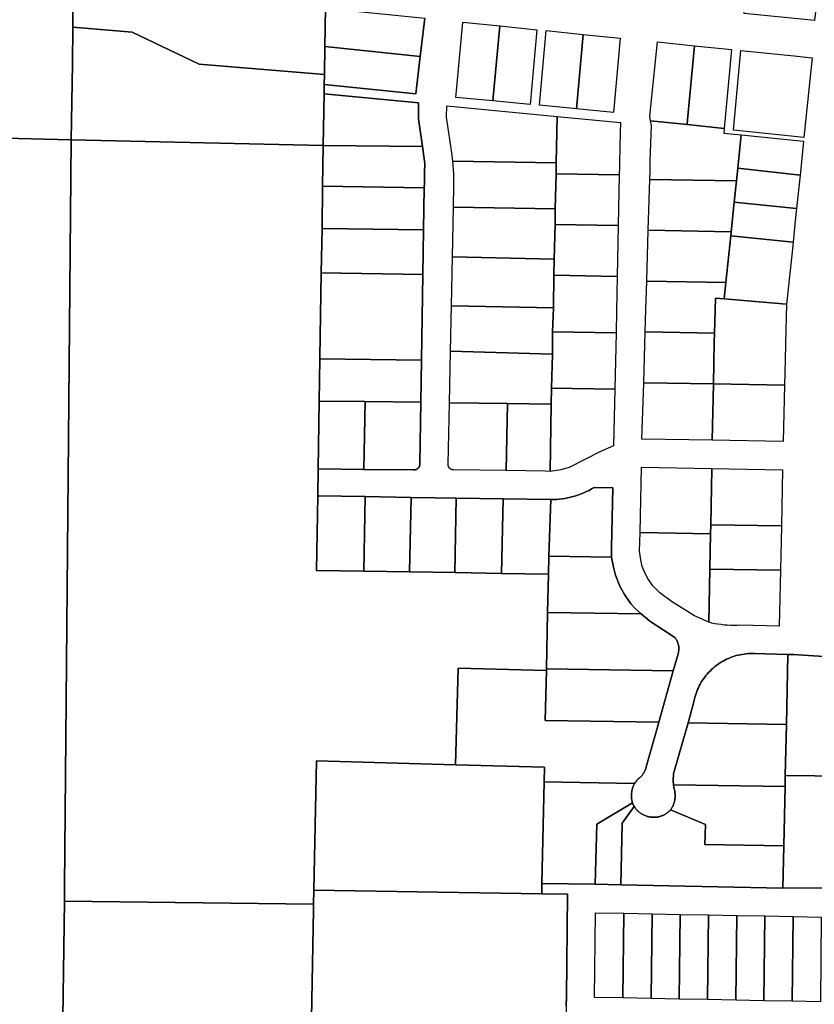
# Model space of a CAD drawing. Header units: feet. Extents: x 1267057 to 1687180, y 137439 to 673336.
# Tile 95 of 159: x 1331851 to 1333259, y 436612 to 438356. Entities that reach past the tile are written whole.
import ezdxf

# ---------------------------------------------------------------- set-up
doc = ezdxf.new("R2010")
doc.units = ezdxf.units.FT
doc.header["$MEASUREMENT"] = 0
doc.layers.add('mercercounty', color=247, linetype='Continuous')

msp = doc.modelspace()

# ---------------------------------------------------------------- linework, layer by layer
at = {"layer": 'mercercounty'}
for points in [[(1332391.9, 438308.4), (1332391.1, 438258.7), (1332169.4, 438276.9), (1332050.8, 438333.7), (1331945.3, 438342.3), (1331947.1, 438513.2), (1331956.5, 438519), (1332399.6, 438795.6), (1332399.3, 438778.9), (1332398.3, 438714.6), (1332396.3, 438589), (1332396.1, 438572.6), (1332395.1, 438508.6), (1332394, 438442.3), (1332393, 438376), (1332391.9, 438308.4)], [(1331942.3, 438143), (1331377.2, 438157.1), (1331947.1, 438513.2), (1331945.3, 438342.3), (1331944.6, 438277.3), (1331942.3, 438143)], [(1333267, 438419.8), (1333259.5, 438354.2), (1333134.9, 438367), (1333140.9, 438432.7), (1333146.7, 438496.4), (1333274.2, 438483.4), (1333267, 438419.8)], [(1333267, 438419.8), (1333259.5, 438354.2), (1333134.9, 438367), (1333140.9, 438432.7), (1333267, 438419.8)], [(1332393, 438376), (1332569.3, 438358.3), (1332561.1, 438290.4), (1332391.9, 438308.4), (1332393, 438376)], [(1332390.8, 438224.3), (1332389.2, 438133.2), (1331942.3, 438143), (1331944.6, 438277.3), (1331945.3, 438342.3), (1332050.8, 438333.7), (1332169.4, 438276.9), (1332391.1, 438258.7), (1332390.8, 438240.7), (1332390.8, 438224.3)], [(1332702, 438344.7), (1332767.7, 438338), (1332755.5, 438205.7), (1332689.8, 438211.8), (1332624.1, 438218.1), (1332625.8, 438236.2), (1332636.4, 438351.4), (1332702, 438344.7)], [(1332689.8, 438211.8), (1332624.1, 438218.1), (1332625.8, 438236.2), (1332636.4, 438351.4), (1332702, 438344.7), (1332689.8, 438211.8)], [(1332689.8, 438211.8), (1332702, 438344.7), (1332767.7, 438338), (1332755.5, 438205.7), (1332689.8, 438211.8)], [(1332849.8, 438329.7), (1332915.4, 438323), (1332903.4, 438191.5), (1332837.7, 438198), (1332772, 438204.3), (1332784.1, 438336.4), (1332849.8, 438329.7)], [(1332837.7, 438198), (1332772, 438204.3), (1332784.1, 438336.4), (1332849.8, 438329.7), (1332837.7, 438198)], [(1332837.7, 438198), (1332849.8, 438329.7), (1332915.4, 438323), (1332903.4, 438191.5), (1332837.7, 438198)], [(1332561.1, 438290.4), (1332554.9, 438239.6), (1332552.9, 438224.7), (1332390.8, 438240.7), (1332391.1, 438258.7), (1332391.9, 438308.4), (1332561.1, 438290.4)], [(1333078.3, 437610.8), (1332953.9, 437612.9), (1332956.9, 437712.8), (1332959.6, 437802.8), (1332960.8, 437842.6), (1332962.3, 437892.8), (1332964.9, 437982.7), (1332967.6, 438072.7), (1332968.1, 438088.9), (1332968.6, 438105), (1332970.5, 438168.1), (1332969, 438176.5), (1332967.6, 438185), (1332981.1, 438316.3), (1333046.8, 438309.6), (1333112.4, 438302.9), (1333099.4, 438163.2), (1333098.7, 438155), (1333129.7, 438151.8), (1333240.1, 438140.6), (1333235.8, 438098.3), (1333233.9, 438080.5), (1333227.8, 438021.2), (1333226.1, 438005.2), (1333221.6, 437961.5), (1333219.2, 437938.6), (1333210.2, 437851.6), (1333208.4, 437782), (1333207.6, 437752.4), (1333206.5, 437708.7), (1333203.9, 437608.4), (1333078.3, 437610.8)], [(1333033.7, 438169.9), (1332969, 438176.5), (1332967.6, 438185), (1332981.1, 438316.3), (1333046.8, 438309.6), (1333034.6, 438178.1), (1333033.7, 438169.9)], [(1333099.4, 438163.2), (1333033.7, 438169.9), (1333034.6, 438178.1), (1333046.8, 438309.6), (1333112.4, 438302.9), (1333099.4, 438163.2)], [(1333128.8, 438301.2), (1333223.3, 438291.6), (1333255.4, 438288.3), (1333240.8, 438147), (1333116.2, 438160.3), (1333128.8, 438301.2)], [(1332390.8, 438224.3), (1332558, 438208.2), (1332557.6, 438180.1), (1332564.8, 438131.1), (1332389.2, 438133.2), (1332390.8, 438224.3)], [(1332713.1, 437557), (1332620.1, 437558.4), (1332619.8, 437558.4), (1332619.5, 437558.4), (1332619.2, 437558.4), (1332618.8, 437558.5), (1332618.5, 437558.5), (1332618.2, 437558.5), (1332617.9, 437558.6), (1332617.6, 437558.7), (1332617.3, 437558.8), (1332616.9, 437558.9), (1332616.6, 437559), (1332616.3, 437559.1), (1332616, 437559.2), (1332615.7, 437559.3), (1332615.4, 437559.5), (1332615.2, 437559.6), (1332614.9, 437559.8), (1332614.6, 437560), (1332614.3, 437560.2), (1332614.1, 437560.4), (1332613.8, 437560.6), (1332613.6, 437560.8), (1332613.3, 437561), (1332613.1, 437561.2), (1332612.9, 437561.5), (1332612.7, 437561.7), (1332612.5, 437562), (1332612.3, 437562.2), (1332612.1, 437562.5), (1332611.9, 437562.8), (1332611.7, 437563), (1332611.6, 437563.3), (1332611.4, 437563.6), (1332611.3, 437563.9), (1332611.2, 437564.2), (1332611, 437564.5), (1332610.9, 437564.8), (1332610.8, 437565.1), (1332610.7, 437565.4), (1332610.7, 437565.8), (1332610.6, 437566.1), (1332610.6, 437566.4), (1332610.5, 437566.7), (1332610.5, 437567), (1332610.5, 437567.4), (1332610.5, 437567.7), (1332610.5, 437568), (1332610.5, 437568.3), (1332610.5, 437568.7), (1332612.9, 437676.9), (1332614.7, 437768.6), (1332616.2, 437849), (1332618.4, 437935.5), (1332619.7, 438023.6), (1332620.4, 438061.8), (1332620.3, 438082.6), (1332619, 438105.3), (1332617.3, 438115.6), (1332607.6, 438183.3), (1332608.3, 438203.3), (1332803.6, 438184.5), (1332915.6, 438173.7), (1332915.3, 438155.7), (1332914.2, 438103), (1332914, 438095.9), (1332913.6, 438081.1), (1332911.8, 437991.1), (1332909.9, 437901.1), (1332908.7, 437839.5), (1332907.9, 437801.1), (1332905.8, 437701.2), (1332903.7, 437601.2), (1332879.2, 437590.5), (1332824.7, 437562.7), (1332810.2, 437558.6), (1332791.1, 437555.7), (1332782.7, 437555.9), (1332713.1, 437557)], [(1332802, 438102.4), (1332619, 438105.3), (1332617.3, 438115.6), (1332607.6, 438183.3), (1332608.3, 438203.3), (1332803.6, 438184.5), (1332802, 438102.4)], [(1332803.6, 438184.5), (1332915.6, 438173.7), (1332915.3, 438155.7), (1332914.2, 438103), (1332914, 438095.9), (1332913.6, 438081.1), (1332801.8, 438082.9), (1332802, 438102.4), (1332803.6, 438184.5)], [(1333121.2, 438070.1), (1332967.6, 438072.7), (1332968.1, 438088.9), (1332968.6, 438105), (1332970.5, 438168.1), (1332969, 438176.5), (1333033.7, 438169.9), (1333099.4, 438163.2), (1333098.7, 438155), (1333129.7, 438151.8), (1333123.6, 438093), (1333121.2, 438070.1)], [(1331914.3, 435657.2), (1331904.2, 434951.8), (1331893.1, 434179.2), (1331230.3, 434196.6), (1331275.5, 437930.9), (1331017, 437932), (1331325.2, 438124.6), (1331377.2, 438157.1), (1331942.3, 438143), (1331930.9, 436819.2), (1331930.6, 436794.6), (1331924.6, 436379.9), (1331540.3, 436577.6), (1331548.7, 436476.5), (1331514.8, 436381.4), (1331411.3, 436320.9), (1331444, 436025.7), (1331919.8, 436044.9), (1331918.4, 435942.8), (1331914.3, 435657.2)], [(1333123.6, 438093), (1333129.7, 438151.8), (1333240.1, 438140.6), (1333235.8, 438098.3), (1333233.9, 438080.5), (1333123.6, 438093)], [(1332542.2, 437377.7), (1332544.2, 437377.7), (1332622, 437376.5), (1332624.2, 437376.4), (1332705.2, 437375.1), (1332788, 437373.8), (1332786.5, 437305.8), (1332784.5, 437205.8), (1332784.4, 437202.8), (1332628.1, 437207.1), (1332623.5, 437036), (1332377.4, 437042.9), (1332372.7, 436814.2), (1332371.9, 436789.4), (1331930.6, 436794.6), (1331930.9, 436819.2), (1331942.3, 438143), (1332389.2, 438133.2), (1332388, 438060.6), (1332387.2, 437985.9), (1332385.6, 437907.1), (1332383.2, 437757.4), (1332383.2, 437755), (1332382, 437680.3), (1332380.1, 437560), (1332379.3, 437512.2), (1332377, 437380.4), (1332461, 437379.1), (1332542.2, 437377.7)], [(1332389.2, 438133.2), (1332564.8, 438131.1), (1332568.9, 438100.9), (1332568.6, 438085.2), (1332568.4, 438067), (1332568.2, 438058.2), (1332388, 438060.6), (1332389.2, 438133.2)], [(1332802, 438102.4), (1332801.8, 438082.9), (1332800.2, 438020.8), (1332619.7, 438023.6), (1332620.4, 438061.8), (1332620.3, 438082.6), (1332619, 438105.3), (1332802, 438102.4)], [(1332799.8, 437993), (1332800.2, 438020.8), (1332801.8, 438082.9), (1332913.6, 438081.1), (1332911.8, 437991.1), (1332799.8, 437993)], [(1333233.9, 438080.5), (1333227.8, 438021.2), (1333117.3, 438032.5), (1333121.2, 438070.1), (1333123.6, 438093), (1333233.9, 438080.5)], [(1332567, 437983.3), (1332387.2, 437985.9), (1332388, 438060.6), (1332568.2, 438058.2), (1332567, 437983.3)], [(1333121.2, 438070.1), (1333117.3, 438032.5), (1333111.9, 437979.9), (1332964.9, 437982.7), (1332967.6, 438072.7), (1333121.2, 438070.1)], [(1332618.4, 437935.5), (1332619.7, 438023.6), (1332800.2, 438020.8), (1332799.8, 437993), (1332798.5, 437931.7), (1332618.4, 437935.5)], [(1333227.8, 438021.2), (1333226.1, 438005.2), (1333221.6, 437961.5), (1333111.2, 437972.8), (1333111.9, 437979.9), (1333117.3, 438032.5), (1333227.8, 438021.2)], [(1332799.8, 437993), (1332911.8, 437991.1), (1332909.9, 437901.1), (1332797.7, 437903), (1332798.5, 437931.7), (1332799.8, 437993)], [(1332567, 437983.3), (1332565.8, 437904.7), (1332385.6, 437907.1), (1332387.2, 437985.9), (1332567, 437983.3)], [(1333111.9, 437979.9), (1333111.2, 437972.8), (1333102.6, 437890.2), (1332962.3, 437892.8), (1332964.9, 437982.7), (1333111.9, 437979.9)], [(1333221.6, 437961.5), (1333219.2, 437938.6), (1333210.2, 437851.6), (1333099.6, 437861.3), (1333102.6, 437890.2), (1333111.2, 437972.8), (1333221.6, 437961.5)], [(1332618.4, 437935.5), (1332798.5, 437931.7), (1332797.7, 437903), (1332796.9, 437845.6), (1332616.2, 437849), (1332618.4, 437935.5)], [(1332383.2, 437755), (1332383.2, 437757.4), (1332385.6, 437907.1), (1332565.8, 437904.7), (1332563.4, 437752.6), (1332383.2, 437755)], [(1332796.9, 437845.6), (1332797.7, 437903), (1332909.9, 437901.1), (1332908.7, 437839.5), (1332907.9, 437801.1), (1332795.6, 437803), (1332796.9, 437845.6)], [(1333082.4, 437800.8), (1332959.6, 437802.8), (1332960.8, 437842.6), (1332962.3, 437892.8), (1333102.6, 437890.2), (1333099.6, 437861.3), (1333083.9, 437862.6), (1333082.4, 437800.8)], [(1333080.5, 437710.8), (1333082, 437784.1), (1333082.4, 437800.8), (1333083.9, 437862.6), (1333099.6, 437861.3), (1333210.2, 437851.6), (1333208.4, 437782), (1333207.6, 437752.4), (1333206.5, 437708.7), (1333080.5, 437710.8)], [(1332614.7, 437768.6), (1332616.2, 437849), (1332796.9, 437845.6), (1332795.6, 437803), (1332795.2, 437763.5), (1332614.7, 437768.6)], [(1332795.6, 437803), (1332907.9, 437801.1), (1332905.8, 437701.2), (1332793.5, 437703), (1332795.2, 437763.5), (1332795.6, 437803)], [(1332959.6, 437802.8), (1333082.4, 437800.8), (1333082, 437784.1), (1333080.5, 437710.8), (1332956.9, 437712.8), (1332959.6, 437802.8)], [(1332715.6, 437675.8), (1332612.9, 437676.9), (1332614.7, 437768.6), (1332795.2, 437763.5), (1332793.5, 437703), (1332792.7, 437674.6), (1332715.6, 437675.8)], [(1332463.3, 437679.4), (1332382, 437680.3), (1332383.2, 437755), (1332563.4, 437752.6), (1332562.2, 437678.3), (1332463.3, 437679.4)], [(1333078.3, 437610.8), (1332953.9, 437612.9), (1332956.9, 437712.8), (1333080.5, 437710.8), (1333078.3, 437610.8)], [(1333206.5, 437708.7), (1333203.9, 437608.4), (1333078.3, 437610.8), (1333080.5, 437710.8), (1333206.5, 437708.7)], [(1332792.7, 437674.6), (1332793.5, 437703), (1332905.8, 437701.2), (1332903.7, 437601.2), (1332879.2, 437590.5), (1332824.7, 437562.7), (1332810.2, 437558.6), (1332791.1, 437555.7), (1332792.7, 437674.6)], [(1332463.3, 437679.4), (1332461.1, 437559.3), (1332380.1, 437560), (1332382, 437680.3), (1332463.3, 437679.4)], [(1332461.1, 437559.3), (1332463.3, 437679.4), (1332562.2, 437678.3), (1332560.5, 437569.7), (1332560.5, 437569.3), (1332560.5, 437569), (1332560.5, 437568.6), (1332560.4, 437568.2), (1332560.4, 437567.8), (1332560.3, 437567.4), (1332560.3, 437567), (1332560.2, 437566.6), (1332560.1, 437566.3), (1332559.9, 437565.9), (1332559.8, 437565.5), (1332559.7, 437565.2), (1332559.5, 437564.8), (1332559.4, 437564.5), (1332559.2, 437564.1), (1332559, 437563.8), (1332558.8, 437563.4), (1332558.6, 437563.1), (1332558.3, 437562.8), (1332558.1, 437562.5), (1332557.9, 437562.2), (1332557.6, 437561.9), (1332557.3, 437561.6), (1332557.1, 437561.3), (1332556.8, 437561.1), (1332556.5, 437560.8), (1332556.2, 437560.6), (1332555.9, 437560.3), (1332555.5, 437560.1), (1332555.2, 437559.9), (1332554.9, 437559.7), (1332554.5, 437559.5), (1332554.2, 437559.3), (1332553.8, 437559.2), (1332553.5, 437559), (1332553.1, 437558.9), (1332552.7, 437558.7), (1332552.4, 437558.6), (1332552, 437558.5), (1332551.6, 437558.4), (1332551.2, 437558.4), (1332550.9, 437558.3), (1332550.5, 437558.3), (1332550.1, 437558.2), (1332549.7, 437558.2), (1332549.3, 437558.2), (1332548.9, 437558.2), (1332548.5, 437558.2), (1332461.1, 437559.3)], [(1332715.6, 437675.8), (1332713.1, 437557), (1332620.1, 437558.4), (1332619.8, 437558.4), (1332619.5, 437558.4), (1332619.2, 437558.4), (1332618.8, 437558.5), (1332618.5, 437558.5), (1332618.2, 437558.5), (1332617.9, 437558.6), (1332617.6, 437558.7), (1332617.3, 437558.8), (1332616.9, 437558.9), (1332616.6, 437559), (1332616.3, 437559.1), (1332616, 437559.2), (1332615.7, 437559.3), (1332615.4, 437559.5), (1332615.2, 437559.6), (1332614.9, 437559.8), (1332614.6, 437560), (1332614.3, 437560.2), (1332614.1, 437560.4), (1332613.8, 437560.6), (1332613.6, 437560.8), (1332613.3, 437561), (1332613.1, 437561.2), (1332612.9, 437561.5), (1332612.7, 437561.7), (1332612.5, 437562), (1332612.3, 437562.2), (1332612.1, 437562.5), (1332611.9, 437562.8), (1332611.7, 437563), (1332611.6, 437563.3), (1332611.4, 437563.6), (1332611.3, 437563.9), (1332611.2, 437564.2), (1332611, 437564.5), (1332610.9, 437564.8), (1332610.8, 437565.1), (1332610.7, 437565.4), (1332610.7, 437565.8), (1332610.6, 437566.1), (1332610.6, 437566.4), (1332610.5, 437566.7), (1332610.5, 437567), (1332610.5, 437567.4), (1332610.5, 437567.7), (1332610.5, 437568), (1332610.5, 437568.3), (1332610.5, 437568.7), (1332612.9, 437676.9), (1332715.6, 437675.8)], [(1332715.6, 437675.8), (1332792.7, 437674.6), (1332791.1, 437555.7), (1332782.7, 437555.9), (1332713.1, 437557), (1332715.6, 437675.8)], [(1333199.1, 437380.5), (1333197.2, 437281.6), (1333127.3, 437283.3), (1333121.7, 437283), (1333116.2, 437282.9), (1333110.6, 437282.9), (1333105.1, 437283.2), (1333099.5, 437283.6), (1333094, 437284.2), (1333088.5, 437285), (1333083, 437285.9), (1333077.6, 437287), (1333072.2, 437288.4), (1333046.7, 437299.7), (1333006.2, 437325), (1332985.6, 437340.4), (1332972.9, 437353.2), (1332964.1, 437366), (1332958.8, 437376.2), (1332954.4, 437387.4), (1332951.8, 437399.1), (1332949.7, 437414.1), (1332950.5, 437447.7), (1332952.9, 437562.9), (1333077.9, 437560.8), (1333202.9, 437558.7), (1333200.8, 437459), (1333199.1, 437380.5)], [(1333075.8, 437461), (1333075.5, 437445.3), (1332950.5, 437447.7), (1332952.9, 437562.9), (1333077.9, 437560.8), (1333075.8, 437461)], [(1333075.8, 437461), (1333077.9, 437560.8), (1333202.9, 437558.7), (1333200.8, 437459), (1333075.8, 437461)], [(1332899.6, 437404), (1332789, 437405.8), (1332792.1, 437505.7), (1332797.1, 437505.8), (1332802.2, 437506.1), (1332807.2, 437506.5), (1332812.2, 437507.1), (1332817.2, 437507.8), (1332822.1, 437508.8), (1332827, 437509.9), (1332831.9, 437511.1), (1332836.8, 437512.5), (1332841.5, 437514.1), (1332846.3, 437515.9), (1332850.9, 437517.8), (1332855.5, 437519.9), (1332860.1, 437522.1), (1332864.5, 437524.5), (1332868.9, 437527), (1332902.1, 437526.3), (1332899.9, 437420.2), (1332899.6, 437404)], [(1332463.3, 437511), (1332461, 437379.1), (1332377, 437380.4), (1332379.3, 437512.2), (1332463.3, 437511)], [(1332542.2, 437377.7), (1332461, 437379.1), (1332463.3, 437511), (1332544.9, 437509.7), (1332542.2, 437377.7)], [(1332622, 437376.5), (1332544.2, 437377.7), (1332542.2, 437377.7), (1332544.9, 437509.7), (1332586.2, 437509), (1332624.4, 437508.4), (1332622, 437376.5)], [(1332622, 437376.5), (1332624.4, 437508.4), (1332708, 437507.1), (1332705.2, 437375.1), (1332624.2, 437376.4), (1332622, 437376.5)], [(1332705.2, 437375.1), (1332708, 437507.1), (1332792.1, 437505.7), (1332789, 437405.8), (1332788, 437373.8), (1332705.2, 437375.1)], [(1333200.8, 437459), (1333199.1, 437380.5), (1333074.2, 437382.5), (1333075.5, 437445.3), (1333075.8, 437461), (1333200.8, 437459)], [(1333074.2, 437382.5), (1333072.2, 437288.4), (1333046.7, 437299.7), (1333006.2, 437325), (1332985.6, 437340.4), (1332972.9, 437353.2), (1332964.1, 437366), (1332958.8, 437376.2), (1332954.4, 437387.4), (1332951.8, 437399.1), (1332949.7, 437414.1), (1332950.5, 437447.7), (1333075.5, 437445.3), (1333074.2, 437382.5)], [(1332786.5, 437305.8), (1332788, 437373.8), (1332789, 437405.8), (1332899.6, 437404), (1332903.2, 437386.1), (1332906.7, 437371.9), (1332914.5, 437352.3), (1332922.7, 437337.9), (1332934.4, 437320.9), (1332942.5, 437312), (1332952.7, 437303.3), (1332786.5, 437305.8)], [(1333072.2, 437288.4), (1333074.2, 437382.5), (1333199.1, 437380.5), (1333197.2, 437281.6), (1333127.3, 437283.3), (1333121.7, 437283), (1333116.2, 437282.9), (1333110.6, 437282.9), (1333105.1, 437283.2), (1333099.5, 437283.6), (1333094, 437284.2), (1333088.5, 437285), (1333083, 437285.9), (1333077.6, 437287), (1333072.2, 437288.4)], [(1333009.1, 437202.4), (1332784.5, 437205.8), (1332786.5, 437305.8), (1332952.7, 437303.3), (1332967.8, 437290.4), (1332993, 437273.9), (1333011.8, 437261.6), (1333012.5, 437260.8), (1333013.2, 437259.9), (1333013.8, 437259.1), (1333014.4, 437258.2), (1333014.9, 437257.3), (1333015.5, 437256.3), (1333016, 437255.4), (1333016.4, 437254.4), (1333016.9, 437253.4), (1333017.2, 437252.4), (1333017.6, 437251.4), (1333017.9, 437250.4), (1333018.2, 437249.4), (1333018.5, 437248.3), (1333018.7, 437247.3), (1333018.9, 437246.2), (1333019, 437245.2), (1333019.1, 437244.1), (1333019.2, 437243), (1333019.2, 437242), (1333019.2, 437240.9), (1333019.1, 437239.8), (1333019, 437238.8), (1333018.9, 437237.7), (1333018.8, 437236.6), (1333018.6, 437235.6), (1333018.3, 437234.5), (1333018.1, 437233.5), (1333017.8, 437232.5), (1333009.1, 437202.4)], [(1333212.3, 437231.6), (1333209.7, 437107.5), (1333035.9, 437110.3), (1333045.3, 437144.9), (1333045.9, 437148.5), (1333046.7, 437152), (1333047.6, 437155.5), (1333048.6, 437159), (1333049.7, 437162.5), (1333051, 437165.9), (1333052.3, 437169.2), (1333053.8, 437172.5), (1333055.4, 437175.8), (1333057.1, 437179), (1333058.9, 437182.1), (1333060.8, 437185.2), (1333062.8, 437188.2), (1333065, 437191.2), (1333067.2, 437194), (1333069.5, 437196.8), (1333072, 437199.5), (1333074.5, 437202.1), (1333077.1, 437204.7), (1333079.8, 437207.1), (1333082.5, 437209.4), (1333085.4, 437211.7), (1333088.3, 437213.8), (1333091.3, 437215.9), (1333094.4, 437217.8), (1333097.5, 437219.6), (1333100.7, 437221.4), (1333103.9, 437223), (1333107.2, 437224.5), (1333110.6, 437225.9), (1333114, 437227.1), (1333117.4, 437228.3), (1333120.9, 437229.3), (1333124.4, 437230.2), (1333128, 437231), (1333131.5, 437231.6), (1333135.1, 437232.2), (1333138.7, 437232.6), (1333142.3, 437232.9), (1333146, 437233.1), (1333149.6, 437233.1), (1333153.2, 437233), (1333212.3, 437231.6)], [(1333209.7, 437107.5), (1333212.3, 437231.6), (1333222.4, 437231.3), (1333230.5, 437230.8), (1333349.4, 437222.8), (1333348, 437165.6), (1333347.2, 437117.4), (1333314.2, 437117.6), (1333313, 437036.7), (1333312.7, 437016.1), (1333207.8, 437017.3), (1333209.7, 437107.5)], [(1332940.9, 437003.1), (1332780.3, 437005.8), (1332781.2, 437031.7), (1332623.5, 437036), (1332628.1, 437207.1), (1332784.4, 437202.8), (1332782.6, 437114.7), (1332983.6, 437111.5), (1332981.3, 437102.6), (1332962.4, 437036.4), (1332962.1, 437034.9), (1332961.8, 437033.5), (1332961.5, 437032.1), (1332961, 437030.7), (1332960.6, 437029.3), (1332960.1, 437027.9), (1332959.5, 437026.5), (1332958.9, 437025.2), (1332958.2, 437023.9), (1332957.5, 437022.6), (1332956.8, 437021.3), (1332956, 437020.1), (1332955.2, 437018.9), (1332954.3, 437017.7), (1332953.4, 437016.5), (1332952.5, 437015.4), (1332951.1, 437014.3), (1332949.8, 437013.3), (1332948.6, 437012.1), (1332947.3, 437011), (1332946.2, 437009.7), (1332945, 437008.5), (1332943.9, 437007.2), (1332942.9, 437005.9), (1332941.9, 437004.5), (1332940.9, 437003.1)], [(1332983.6, 437111.5), (1332782.6, 437114.7), (1332784.4, 437202.8), (1332784.5, 437205.8), (1333009.1, 437202.4), (1332983.6, 437111.5)], [(1333207.8, 437017.3), (1333207.4, 436997.5), (1333009.8, 437000.4), (1333009.6, 437002.9), (1333009.4, 437005.3), (1333009.3, 437007.7), (1333009.3, 437010.1), (1333009.3, 437012.6), (1333009.5, 437015), (1333009.7, 437017.4), (1333010, 437019.8), (1333010.4, 437022.2), (1333035.9, 437110.3), (1333209.7, 437107.5), (1333207.8, 437017.3)], [(1332776.5, 436825.9), (1332776.2, 436807.7), (1332372.7, 436814.2), (1332377.4, 437042.9), (1332623.5, 437036), (1332781.2, 437031.7), (1332780.3, 437005.8), (1332776.5, 436825.9)], [(1333205.2, 436892.5), (1333207.4, 436997.5), (1333207.8, 437017.3), (1333312.7, 437016.1), (1333313, 437036.7), (1333468.2, 437033.7), (1333455.9, 436958.9), (1333302.6, 436961.9), (1333294.9, 436912), (1333278.6, 436818), (1333203.6, 436817.6), (1333205.2, 436892.5)], [(1332776.5, 436825.9), (1332780.3, 437005.8), (1332940.9, 437003.1), (1332940.2, 437001.8), (1332939.5, 437000.4), (1332938.9, 436999.1), (1332938.3, 436997.7), (1332937.8, 436996.3), (1332937.3, 436994.9), (1332936.9, 436993.5), (1332936.5, 436992.1), (1332936.1, 436990.6), (1332935.8, 436989.1), (1332935.6, 436987.7), (1332935.4, 436986.2), (1332935.3, 436984.7), (1332935.2, 436983.2), (1332935.1, 436981.7), (1332935.2, 436980.2), (1332935.2, 436978.8), (1332935.3, 436977.3), (1332935.5, 436975.8), (1332935.7, 436974.3), (1332936, 436972.8), (1332936.3, 436971.4), (1332936.7, 436969.9), (1332937.1, 436968.5), (1332873.9, 436930.6), (1332871.2, 436824.4), (1332776.5, 436825.9)], [(1333205.2, 436892.5), (1333065.4, 436894.8), (1333066.3, 436930.1), (1333004.5, 436956), (1333005.3, 436957.3), (1333006.1, 436958.5), (1333006.9, 436959.8), (1333007.6, 436961), (1333008.3, 436962.4), (1333008.9, 436963.7), (1333009.5, 436965), (1333010, 436966.4), (1333010.5, 436967.8), (1333010.9, 436969.2), (1333011.3, 436970.6), (1333011.6, 436972), (1333011.9, 436973.5), (1333012.2, 436974.9), (1333012.3, 436976.4), (1333012.5, 436977.9), (1333012.6, 436979.3), (1333012.6, 436980.8), (1333012.6, 436982.3), (1333012.6, 436983.7), (1333012.5, 436985.2), (1333012.3, 436986.7), (1333012.1, 436988.1), (1333011.8, 436989.6), (1333011.5, 436991), (1333011.2, 436992.4), (1333010.9, 436993.7), (1333010.6, 436995.1), (1333010.3, 436996.4), (1333010.1, 436997.7), (1333009.9, 436999.1), (1333009.8, 437000.4), (1333207.4, 436997.5), (1333205.2, 436892.5)], [(1332871.2, 436824.4), (1332873.9, 436930.6), (1332937.1, 436968.5), (1332937.2, 436967.9), (1332937.4, 436967.4), (1332937.6, 436966.8), (1332937.8, 436966.2), (1332938.1, 436965.7), (1332938.3, 436965.1), (1332938.6, 436964.6), (1332938.9, 436964.1), (1332939.2, 436963.6), (1332939.5, 436963), (1332939.9, 436962.6), (1332940.2, 436962.1), (1332919, 436932.4), (1332916.2, 436823.2), (1332871.2, 436824.4)], [(1333203.6, 436817.6), (1332916.2, 436823.2), (1332919, 436932.4), (1332940.2, 436962.1), (1332941, 436960.9), (1332941.8, 436959.7), (1332942.6, 436958.6), (1332943.5, 436957.5), (1332944.4, 436956.5), (1332945.4, 436955.4), (1332946.4, 436954.4), (1332947.4, 436953.5), (1332948.5, 436952.5), (1332949.6, 436951.6), (1332950.7, 436950.8), (1332951.9, 436950), (1332953, 436949.2), (1332954.2, 436948.5), (1332955.5, 436947.8), (1332956.7, 436947.1), (1332958, 436946.5), (1332959.3, 436946), (1332960.6, 436945.5), (1332961.9, 436945), (1332963.3, 436944.6), (1332964.6, 436944.2), (1332966, 436943.9), (1332967.4, 436943.6), (1332968.8, 436943.4), (1332970.2, 436943.2), (1332971.6, 436943.1), (1332973, 436943), (1332974.4, 436943), (1332975.8, 436943), (1332977.2, 436943), (1332978.6, 436943.2), (1332980, 436943.3), (1332981.4, 436943.5), (1332982.8, 436943.8), (1332984.2, 436944.1), (1332985.5, 436944.4), (1332986.9, 436944.8), (1332988.2, 436945.3), (1332989.5, 436945.8), (1332990.8, 436946.3), (1332992.1, 436946.9), (1332993.4, 436947.5), (1332994.6, 436948.2), (1332995.8, 436948.9), (1332997, 436949.7), (1332998.2, 436950.5), (1332999.3, 436951.3), (1333000.4, 436952.2), (1333001.5, 436953.1), (1333002.5, 436954), (1333003.5, 436955), (1333004.5, 436956), (1333066.3, 436930.1), (1333065.4, 436894.8), (1333205.2, 436892.5), (1333203.6, 436817.6)], [(1332372.7, 436814.2), (1332776.2, 436807.7), (1332822.1, 436807), (1332820, 436625), (1332819.8, 436609), (1332818.1, 436459), (1332817.6, 436409), (1332815.5, 436225), (1332362, 436233.8), (1332371.7, 436779.9), (1332371.9, 436789.4), (1332372.7, 436814.2)], [(1331930.6, 436794.6), (1332371.9, 436789.4), (1332371.7, 436779.9), (1332362, 436233.8), (1331922.6, 436239.6), (1331924.6, 436379.9), (1331930.6, 436794.6)], [(1332971.7, 436772.1), (1333021.7, 436771.1), (1333071.7, 436770.1), (1333121.7, 436769.2), (1333171.7, 436768.2), (1333221.6, 436767.2), (1333271.6, 436766.3), (1333269.9, 436616.3), (1333219.9, 436617.2), (1333170, 436618.2), (1333120, 436619.2), (1333070, 436620.2), (1333020, 436621.1), (1332970, 436622.1), (1332920, 436623.1), (1332870, 436624), (1332871.7, 436774), (1332921.7, 436773.1), (1332971.7, 436772.1)], [(1332921.7, 436773.1), (1332920, 436623.1), (1332870, 436624), (1332871.7, 436774), (1332921.7, 436773.1)], [(1332971.7, 436772.1), (1332970, 436622.1), (1332920, 436623.1), (1332921.7, 436773.1), (1332971.7, 436772.1)], [(1333021.7, 436771.1), (1333020, 436621.1), (1332970, 436622.1), (1332971.7, 436772.1), (1333021.7, 436771.1)], [(1333071.7, 436770.1), (1333070, 436620.2), (1333020, 436621.1), (1333021.7, 436771.1), (1333071.7, 436770.1)], [(1333121.7, 436769.2), (1333120, 436619.2), (1333070, 436620.2), (1333071.7, 436770.1), (1333121.7, 436769.2)], [(1333121.7, 436769.2), (1333171.7, 436768.2), (1333170, 436618.2), (1333120, 436619.2), (1333121.7, 436769.2)], [(1333171.7, 436768.2), (1333221.6, 436767.2), (1333219.9, 436617.2), (1333170, 436618.2), (1333171.7, 436768.2)], [(1333219.9, 436617.2), (1333221.6, 436767.2), (1333271.6, 436766.3), (1333269.9, 436616.3), (1333219.9, 436617.2)]]:
    msp.add_lwpolyline(points, close=True, dxfattribs=at)
for points in [[(1333349.4, 437222.8), (1333230.5, 437230.8), (1333222.4, 437231.3), (1333212.3, 437231.6), (1333153.2, 437233), (1333149.6, 437233.1), (1333146, 437233.1), (1333142.3, 437232.9), (1333138.7, 437232.6), (1333135.1, 437232.2), (1333131.5, 437231.6), (1333128, 437231), (1333124.4, 437230.2), (1333120.9, 437229.3), (1333117.4, 437228.3), (1333114, 437227.1), (1333110.6, 437225.9), (1333107.2, 437224.5), (1333103.9, 437223), (1333100.7, 437221.4), (1333097.5, 437219.6), (1333094.4, 437217.8), (1333091.3, 437215.9), (1333088.3, 437213.8), (1333085.4, 437211.7), (1333082.5, 437209.4), (1333079.8, 437207.1), (1333077.1, 437204.7), (1333074.5, 437202.1), (1333072, 437199.5), (1333069.5, 437196.8), (1333067.2, 437194), (1333065, 437191.2), (1333062.8, 437188.2), (1333060.8, 437185.2), (1333058.9, 437182.1), (1333057.1, 437179), (1333055.4, 437175.8), (1333053.8, 437172.5), (1333052.3, 437169.2), (1333051, 437165.9), (1333049.7, 437162.5), (1333048.6, 437159), (1333047.6, 437155.5), (1333046.7, 437152), (1333045.9, 437148.5), (1333045.3, 437144.9), (1333035.9, 437110.3), (1333010.4, 437022.2), (1333010, 437019.8), (1333009.7, 437017.4), (1333009.5, 437015), (1333009.3, 437012.6), (1333009.3, 437010.1), (1333009.3, 437007.7), (1333009.4, 437005.3), (1333009.6, 437002.9), (1333009.8, 437000.4), (1333009.9, 436999.1), (1333010.1, 436997.7), (1333010.3, 436996.4), (1333010.6, 436995.1), (1333010.9, 436993.7), (1333011.2, 436992.4), (1333011.5, 436991), (1333011.8, 436989.6), (1333012.1, 436988.1), (1333012.3, 436986.7), (1333012.5, 436985.2), (1333012.6, 436983.7), (1333012.6, 436982.3), (1333012.6, 436980.8), (1333012.6, 436979.3), (1333012.5, 436977.9), (1333012.3, 436976.4), (1333012.2, 436974.9), (1333011.9, 436973.5), (1333011.6, 436972), (1333011.3, 436970.6), (1333010.9, 436969.2), (1333010.5, 436967.8), (1333010, 436966.4), (1333009.5, 436965), (1333008.9, 436963.7), (1333008.3, 436962.4), (1333007.6, 436961), (1333006.9, 436959.8), (1333006.1, 436958.5), (1333005.3, 436957.3), (1333004.5, 436956), (1333003.5, 436955), (1333002.5, 436954), (1333001.5, 436953.1), (1333000.4, 436952.2), (1332999.3, 436951.3), (1332998.2, 436950.5), (1332997, 436949.7), (1332995.8, 436948.9), (1332994.6, 436948.2), (1332993.4, 436947.5), (1332992.1, 436946.9), (1332990.8, 436946.3), (1332989.5, 436945.8), (1332988.2, 436945.3), (1332986.9, 436944.8), (1332985.5, 436944.4), (1332984.2, 436944.1), (1332982.8, 436943.8), (1332981.4, 436943.5), (1332980, 436943.3), (1332978.6, 436943.2), (1332977.2, 436943), (1332975.8, 436943), (1332974.4, 436943), (1332973, 436943), (1332971.6, 436943.1), (1332970.2, 436943.2), (1332968.8, 436943.4), (1332967.4, 436943.6), (1332966, 436943.9), (1332964.6, 436944.2), (1332963.3, 436944.6), (1332961.9, 436945), (1332960.6, 436945.5), (1332959.3, 436946), (1332958, 436946.5), (1332956.7, 436947.1), (1332955.5, 436947.8), (1332954.2, 436948.5), (1332953, 436949.2), (1332951.9, 436950), (1332950.7, 436950.8), (1332949.6, 436951.6), (1332948.5, 436952.5), (1332947.4, 436953.5), (1332946.4, 436954.4), (1332945.4, 436955.4), (1332944.4, 436956.5), (1332943.5, 436957.5), (1332942.6, 436958.6), (1332941.8, 436959.7), (1332941, 436960.9), (1332940.2, 436962.1), (1332939.9, 436962.6), (1332939.5, 436963), (1332939.2, 436963.6), (1332938.9, 436964.1), (1332938.6, 436964.6), (1332938.3, 436965.1), (1332938.1, 436965.7), (1332937.8, 436966.2), (1332937.6, 436966.8), (1332937.4, 436967.4), (1332937.2, 436967.9), (1332937.1, 436968.5), (1332936.7, 436969.9), (1332936.3, 436971.4), (1332936, 436972.8), (1332935.7, 436974.3), (1332935.5, 436975.8), (1332935.3, 436977.3), (1332935.2, 436978.8), (1332935.2, 436980.2), (1332935.1, 436981.7), (1332935.2, 436983.2), (1332935.3, 436984.7), (1332935.4, 436986.2), (1332935.6, 436987.7), (1332935.8, 436989.1), (1332936.1, 436990.6), (1332936.5, 436992.1), (1332936.9, 436993.5), (1332937.3, 436994.9), (1332937.8, 436996.3), (1332938.3, 436997.7), (1332938.9, 436999.1), (1332939.5, 437000.4), (1332940.2, 437001.8), (1332940.9, 437003.1), (1332941.9, 437004.5), (1332942.9, 437005.9), (1332943.9, 437007.2), (1332945, 437008.5), (1332946.2, 437009.7), (1332947.3, 437011), (1332948.6, 437012.1), (1332949.8, 437013.3), (1332951.1, 437014.3), (1332952.5, 437015.4), (1332953.4, 437016.5), (1332954.3, 437017.7), (1332955.2, 437018.9), (1332956, 437020.1), (1332956.8, 437021.3), (1332957.5, 437022.6), (1332958.2, 437023.9), (1332958.9, 437025.2), (1332959.5, 437026.5), (1332960.1, 437027.9), (1332960.6, 437029.3), (1332961, 437030.7), (1332961.5, 437032.1), (1332961.8, 437033.5), (1332962.1, 437034.9), (1332962.4, 437036.4), (1332981.3, 437102.6), (1332983.6, 437111.5), (1333009.1, 437202.4), (1333017.8, 437232.5), (1333018.1, 437233.5), (1333018.3, 437234.5), (1333018.6, 437235.6), (1333018.8, 437236.6), (1333018.9, 437237.7), (1333019, 437238.8), (1333019.1, 437239.8), (1333019.2, 437240.9), (1333019.2, 437242), (1333019.2, 437243), (1333019.1, 437244.1), (1333019, 437245.2), (1333018.9, 437246.2), (1333018.7, 437247.3), (1333018.5, 437248.3), (1333018.2, 437249.4), (1333017.9, 437250.4), (1333017.6, 437251.4), (1333017.2, 437252.4), (1333016.9, 437253.4), (1333016.4, 437254.4), (1333016, 437255.4), (1333015.5, 437256.3), (1333014.9, 437257.3), (1333014.4, 437258.2), (1333013.8, 437259.1), (1333013.2, 437259.9), (1333012.5, 437260.8), (1333011.8, 437261.6), (1332993, 437273.9), (1332967.8, 437290.4), (1332952.7, 437303.3), (1332942.5, 437312), (1332934.4, 437320.9), (1332922.7, 437337.9), (1332914.5, 437352.3), (1332906.7, 437371.9), (1332903.2, 437386.1), (1332899.6, 437404), (1332899.9, 437420.2), (1332902.1, 437526.3), (1332868.9, 437527), (1332864.5, 437524.5), (1332860.1, 437522.1), (1332855.5, 437519.9), (1332850.9, 437517.8), (1332846.3, 437515.9), (1332841.5, 437514.1), (1332836.8, 437512.5), (1332831.9, 437511.1), (1332827, 437509.9), (1332822.1, 437508.8), (1332817.2, 437507.8), (1332812.2, 437507.1), (1332807.2, 437506.5), (1332802.2, 437506.1), (1332797.1, 437505.8), (1332792.1, 437505.7), (1332708, 437507.1), (1332624.4, 437508.4), (1332586.2, 437509), (1332544.9, 437509.7), (1332463.3, 437511), (1332379.3, 437512.2), (1332380.1, 437560), (1332461.1, 437559.3), (1332548.5, 437558.2), (1332548.9, 437558.2), (1332549.3, 437558.2), (1332549.7, 437558.2), (1332550.1, 437558.2), (1332550.5, 437558.3), (1332550.9, 437558.3), (1332551.2, 437558.4), (1332551.6, 437558.4), (1332552, 437558.5), (1332552.4, 437558.6), (1332552.7, 437558.7), (1332553.1, 437558.9), (1332553.5, 437559), (1332553.8, 437559.2), (1332554.2, 437559.3), (1332554.5, 437559.5), (1332554.9, 437559.7), (1332555.2, 437559.9), (1332555.5, 437560.1), (1332555.9, 437560.3), (1332556.2, 437560.6), (1332556.5, 437560.8), (1332556.8, 437561.1), (1332557.1, 437561.3), (1332557.3, 437561.6), (1332557.6, 437561.9), (1332557.9, 437562.2), (1332558.1, 437562.5), (1332558.3, 437562.8), (1332558.6, 437563.1), (1332558.8, 437563.4), (1332559, 437563.8), (1332559.2, 437564.1), (1332559.4, 437564.5), (1332559.5, 437564.8), (1332559.7, 437565.2), (1332559.8, 437565.5), (1332559.9, 437565.9), (1332560.1, 437566.3), (1332560.2, 437566.6), (1332560.3, 437567), (1332560.3, 437567.4), (1332560.4, 437567.8), (1332560.4, 437568.2), (1332560.5, 437568.6), (1332560.5, 437569), (1332560.5, 437569.3), (1332560.5, 437569.7), (1332562.2, 437678.3), (1332563.4, 437752.6), (1332565.8, 437904.7), (1332567, 437983.3), (1332568.2, 438058.2), (1332568.4, 438067), (1332568.6, 438085.2), (1332568.9, 438100.9), (1332564.8, 438131.1), (1332557.6, 438180.1), (1332558, 438208.2), (1332390.8, 438224.3), (1332390.8, 438240.7), (1332552.9, 438224.7), (1332554.9, 438239.6), (1332561.1, 438290.4), (1332569.3, 438358.3)], [(1332819.8, 436609), (1332820, 436625), (1332822.1, 436807), (1332776.2, 436807.7), (1332776.5, 436825.9), (1332871.2, 436824.4), (1332916.2, 436823.2), (1333203.6, 436817.6), (1333278.6, 436818)]]:
    msp.add_lwpolyline(points, dxfattribs=at)

doc.saveas('drawing.dxf')
